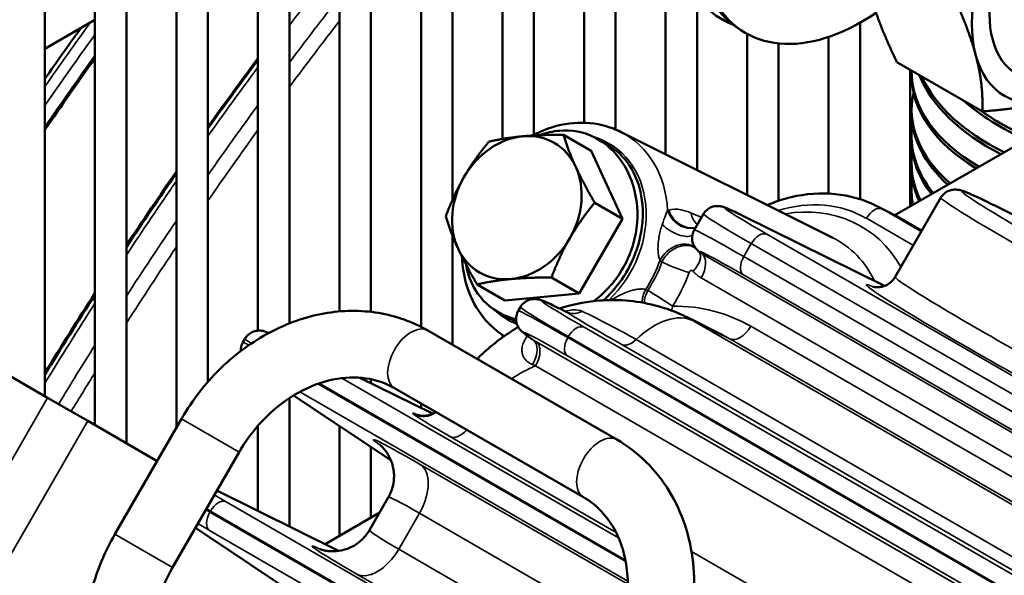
# Model space of a CAD drawing. Header units: inches. Extents: x 1 to 271, y 5 to 171.
# Tile 163 of 256: x 187.65 to 191.34, y 98.48 to 100.57. Entities that reach past the tile are written whole.
import ezdxf

# ---------------------------------------------------------------- set-up
doc = ezdxf.new("R2010")
doc.units = ezdxf.units.IN
doc.header["$LTSCALE"] = 8
doc.header["$MEASUREMENT"] = 0
doc.layers.add('Visible (ANSI)', color=7, linetype='Continuous', lineweight=50)
doc.layers.add('Visible Narrow (ANSI)', color=7, linetype='Continuous', lineweight=35)

msp = doc.modelspace()

# ---------------------------------------------------------------- linework, layer by layer
at = {"layer": 'Visible (ANSI)'}
for p, q in [((188.5408, 101.6802), (188.5408, 99.398)), ((188.6589, 101.6802), (188.6589, 99.4253)), ((188.847, 101.6187), (188.847, 99.47)), ((188.2346, 101.5034), (188.2346, 99.0335)), ((188.3527, 101.5034), (188.3527, 99.2052)), ((188.9652, 101.4761), (188.9652, 99.4683)), ((187.9284, 101.3266), (187.9284, 99.0429)), ((188.0465, 101.3266), (188.0465, 98.9747)), ((189.1533, 101.2932), (189.1533, 99.4121)), ((189.2714, 101.1926), (189.2714, 99.8893)), ((187.7402, 101.1498), (187.7402, 99.1515)), ((189.4595, 101.0556), (189.4595, 100.1181)), ((189.5776, 100.9793), (189.5776, 100.1341)), ((189.7657, 100.8667), (189.7657, 100.1788)), ((189.8838, 100.8019), (189.8838, 100.1535)), ((190.072, 100.6913), (190.072, 100.0604)), ((190.1901, 100.6214), (190.1901, 100.0014)), ((187.7402, 100.4567), (187.9284, 100.5653)), ((190.8025, 100.5546), (190.8025, 99.8917)), ((190.3617, 100.5223), (190.373, 100.5158)), ((190.3782, 100.5129), (190.3782, 99.9075)), ((190.6844, 100.5013), (190.6844, 99.9129)), ((190.4963, 100.4767), (190.4963, 99.8857)), ((190.9409, 100.407), (191.2619, 100.2216)), ((190.9906, 100.3782), (190.9906, 99.8643)), ((190.9961, 100.3565), (190.9961, 100.3695)), ((191.621, 100.2283), (190.9331, 99.8311)), ((190.9961, 100.2164), (190.9961, 100.2294)), ((189.7925, 100.0734), (189.6881, 100.1337)), ((189.9025, 100.145), (190.7002, 99.7466)), ((190.9961, 100.1143), (190.9961, 100.1274)), ((189.8364, 100.1053), (189.8364, 100.1053)), ((189.7925, 100.0734), (189.9101, 99.8181)), ((190.9961, 100.0122), (190.9961, 100.0253)), ((190.9961, 99.9102), (190.9961, 99.9232)), ((189.9101, 99.8181), (189.8056, 99.8785)), ((190.8633, 99.8668), (190.9109, 99.8431)), ((191.1062, 99.8976), (190.9345, 99.6)), ((191.309, 99.8676), (191.4808, 99.7824)), ((190.1794, 99.7759), (190.2141, 99.8361)), ((190.8945, 99.5658), (190.3593, 99.831)), ((191.0342, 99.7728), (190.9329, 99.8313)), ((189.9101, 99.8181), (189.7479, 99.5371)), ((189.2714, 99.755), (189.2714, 99.3449)), ((190.1876, 99.7736), (190.1876, 99.7736)), ((190.3183, 99.703), (190.3183, 99.703)), ((190.2655, 99.6632), (190.2655, 99.6632)), ((189.468, 99.5114), (189.3636, 99.5717)), ((189.7479, 99.5371), (189.6434, 99.5975)), ((189.7479, 99.5371), (189.482, 99.5127)), ((189.482, 99.5127), (189.468, 99.5114)), ((189.4633, 99.457), (189.4633, 99.457)), ((189.5268, 99.4867), (189.5182, 99.4719)), ((189.6964, 99.4696), (189.672, 99.4817)), ((189.6777, 99.4623), (189.6777, 99.4623)), ((189.6112, 99.4249), (189.6112, 99.4249)), ((189.6156, 99.4287), (189.6156, 99.4287)), ((190.2851, 99.3823), (190.1499, 99.4493)), ((189.8886, 98.9885), (189.1788, 99.3983)), ((190.3694, 99.3856), (190.3694, 99.3856)), ((188.4838, 99.3532), (188.4923, 99.3681)), ((189.4595, 99.3813), (189.4595, 99.3729)), ((189.4611, 99.3803), (189.4656, 99.3773)), ((191.3378, 99.3512), (191.3378, 99.3512)), ((189.5877, 99.3113), (189.5878, 99.3113)), ((189.5891, 99.3248), (189.5891, 99.3248)), ((187.4869, 99.2978), (187.7505, 99.1456)), ((188.9236, 99.2212), (189.1966, 99.086)), ((188.9652, 99.2154), (188.9652, 99.2006)), ((189.7636, 98.772), (189.0538, 99.1818)), ((187.7505, 99.1456), (187.9014, 99.0585)), ((188.6589, 99.1447), (188.6589, 98.6618)), ((189.0401, 98.9111), (188.6743, 99.1545)), ((189.1533, 99.1244), (189.1533, 99.1074)), ((187.9014, 99.0585), (188.1621, 98.9079)), ((188.2536, 99.0664), (188.0036, 98.6334)), ((188.5408, 99.0406), (188.5408, 98.7204)), ((188.847, 99.0395), (188.847, 98.6267)), ((189.2986, 99.0036), (189.2986, 99.0037)), ((188.4701, 98.9414), (188.2201, 98.5084)), ((188.9652, 98.9609), (188.9652, 98.6949)), ((189.1782, 98.8485), (189.1779, 98.8487)), ((188.3866, 98.7968), (188.8433, 98.5705)), ((188.9593, 98.6485), (189.0304, 98.7716)), ((188.9966, 98.7131), (188.7929, 98.5955)), ((188.7301, 98.3741), (188.3057, 98.6565)), ((188.9664, 98.4822), (188.9666, 98.4821))]:
    msp.add_line(p, q, dxfattribs=at)
for centre, major_axis, ratio, start_param, end_param in [((190.7221, 101.3246), (0.4375, 0.7578), 0.57735, 6.194986, 9.512978), ((190.7992, 101.2801), (-0.4375, -0.7578), 0.57735, 3.141593, 6.283185), ((190.8105, 101.2736), (0.4375, 0.7578), 0.57735, 5.413434, 10.294529), ((191.6421, 100.7935), (0.25, 0.433), 0.57735, 0, 3.141593), ((191.6421, 100.7935), (-0.2968, -0.514), 0.57735, 4.712389, 5.759587), ((191.7856, 96.3823), (-4.7076, -8.1538), 0.57735, 4.544962, 4.580075), ((192.2164, 96.1336), (4.7076, 8.1538), 0.57735, 1.370271, 1.404556), ((191.6421, 100.7935), (-0.2968, -0.514), 0.57735, 5.759587, 6.806784), ((191.8711, 100.3695), (-0.875, 0), 0.57735, 6.272194, 7.064203), ((191.8711, 100.3565), (-0.875, 0), 0.57735, 0, 0.76273), ((191.8735, 100.4619), (-0.8741, 0.0407), 0.606775, 0.272515, 0.930241), ((191.8741, 100.4746), (-0.8741, 0.0407), 0.606775, 0.305996, 0.946837), ((191.8711, 100.2294), (-0.875, 0), 0.57735, 6.15713, 6.866752), ((191.8807, 100.5642), (0.871, -0.0837), 0.634537, 3.862301, 4.224276), ((191.8711, 100.2164), (-0.875, 0), 0.57735, 0, 0.564866), ((191.8819, 100.5765), (0.871, -0.0837), 0.634537, 3.966221, 4.239546), ((191.8711, 100.1274), (-0.875, 0), 0.57735, 6.194986, 6.718133), ((189.5133, 99.8599), (-0.1405, -0.2434), 0.816497, 3.665191, 4.712389), ((189.5133, 99.8599), (0.1405, 0.2434), 0.816497, 5.759587, 6.806784), ((191.8711, 100.1143), (-0.875, 0), 0.57735, 0, 0.415408), ((191.8711, 100.0253), (-0.875, 0), 0.57735, 6.194986, 6.560873), ((189.5133, 99.8599), (0.1405, 0.2434), 0.816497, 4.712389, 5.759587), ((191.8711, 100.0122), (-0.875, 0), 0.57735, 0, 0.256638), ((192.2164, 96.1336), (4.7076, 8.1538), 0.57735, 1.426514, 1.462256), ((189.5133, 99.8599), (-0.1405, -0.2434), 0.816497, 4.712389, 5.759587), ((191.8711, 99.9232), (-0.875, 0), 0.57735, 6.194986, 6.388272), ((191.8711, 99.9102), (-0.875, 0), 0.57735, 0, 0.081334), ((191.8766, 99.4719), (0.7704, -0.4257), 0.026559, 3.140825, 3.141093), ((190.6229, 99.2943), (0.31, 0.5369), 0.816497, 0, 0.049406), ((189.5133, 99.8599), (0.1405, 0.2434), 0.816497, 3.665191, 4.712389), ((189.5133, 99.8599), (-0.1405, -0.2434), 0.816497, 5.759587, 6.806784), ((190.6229, 99.2943), (-0.31, -0.5369), 0.816497, 4.483385, 4.483387), ((192.2164, 96.1336), (4.7076, 8.1538), 0.57735, 1.485228, 1.522769), ((189.9642, 99.2444), (0.4375, -0.2423), 0.025083, 3.140846, 3.141147), ((189.9371, 98.7177), (0.3771, 0.6489), 0.814349, 0.053449, 0.054048), ((189.2941, 98.6084), (0.2637, -0.1632), 0.043188, 3.140608, 3.142915)]:
    msp.add_ellipse(centre, major_axis=major_axis, ratio=ratio, start_param=start_param, end_param=end_param, dxfattribs=at)
for points, weights in [([(191.2367, 100.434), (191.2076, 100.5426), (191.1365, 100.6897)], [1, 1.07908713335, 1.08082679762]), ([(190.8407, 100.6626), (190.8698, 100.554), (190.9409, 100.407)], [1, 1.07908713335, 1.08082679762]), ([(191.2619, 100.2216), (191.2658, 100.3254), (191.2367, 100.434)], [1.08082679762, 1.07908713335, 1]), ([(191.5334, 100.2627), (191.4248, 100.2336), (191.2619, 100.2216)], [1, 1.07908713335, 1.08082679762]), ([(189.4082, 100.1079), (189.4707, 100.122), (189.5356, 100.128)], [1, 1.0379548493, 1]), ([(189.5356, 100.128), (189.6005, 100.134), (189.6881, 100.1337)], [1, 1.0379548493, 1]), ([(189.6881, 100.1337), (189.707, 100.0725), (189.7343, 100.0133)], [1, 1.0379548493, 1]), ([(189.3146, 99.9746), (189.3522, 100.0398), (189.4082, 100.1079)], [1, 1.0379548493, 1]), ([(189.7343, 100.0133), (189.7616, 99.9541), (189.8056, 99.8785)], [1, 1.0379548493, 1]), ([(189.246, 99.8269), (189.2769, 99.9094), (189.3146, 99.9746)], [1, 1.0379548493, 1]), ([(189.8056, 99.8785), (189.7496, 99.8104), (189.712, 99.7452)], [1, 1.0379548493, 1]), ([(189.2923, 99.7065), (189.265, 99.7657), (189.246, 99.8269)], [1, 1.0379548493, 1]), ([(189.712, 99.7452), (189.6743, 99.68), (189.6434, 99.5975)], [1, 1.0379548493, 1]), ([(189.3636, 99.5717), (189.3195, 99.6473), (189.2923, 99.7065)], [1, 1.0379548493, 1]), ([(189.4909, 99.5918), (189.426, 99.5858), (189.3636, 99.5717)], [1, 1.0379548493, 1]), ([(189.6434, 99.5975), (189.5559, 99.5978), (189.4909, 99.5918)], [1, 1.0379548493, 1])]:
    msp.add_rational_spline(points, weights, degree=2, dxfattribs=at)
for points in [[(187.8761, 100.5351), (187.8304, 100.4718), (187.7851, 100.4081), (187.7402, 100.344)], [(188.5408, 100.415), (188.4774, 100.3297), (188.4147, 100.2437), (188.3527, 100.1568)], [(189.8178, 100.1171), (189.8302, 100.1099), (189.8426, 100.1028), (189.8549, 100.0956)], [(188.2346, 99.989), (188.171, 99.8974), (188.1083, 99.805), (188.0465, 99.7118)], [(190.201, 99.6916), (190.2014, 99.6913), (190.2017, 99.691), (190.202, 99.6908)], [(190.2141, 99.6133), (190.214, 99.6133), (190.214, 99.6133), (190.214, 99.6133)], [(187.9284, 99.5313), (187.8646, 99.4324), (187.8019, 99.3328), (187.7402, 99.2324)], [(189.4818, 99.4451), (189.4689, 99.4525), (189.456, 99.46), (189.4431, 99.4674)], [(189.4547, 99.4611), (189.4721, 99.4523), (189.4907, 99.4454), (189.5103, 99.4406)], [(189.4818, 99.4451), (189.4854, 99.443), (189.489, 99.4411), (189.4927, 99.4392)], [(189.4927, 99.4392), (189.4988, 99.4361), (189.5049, 99.4333), (189.5113, 99.4308)], [(189.599, 99.334), (189.5989, 99.334), (189.5989, 99.3339), (189.5989, 99.3339)]]:
    msp.add_open_spline(points, degree=3, dxfattribs=at)
for points, knots in [([(189.5711, 100.1307), (189.5807, 100.1359), (189.5905, 100.1406), (189.6411, 100.1629), (189.6839, 100.1742), (189.768, 100.1811), (189.8094, 100.1773), (189.8671, 100.1606), (189.8852, 100.1536), (189.9025, 100.145)], [6.9349127, 6.9349127, 6.9349127, 6.9349127, 7.0139062, 7.0139062, 7.339307, 7.339307, 7.6540704, 7.6540704, 7.8045761, 7.8045761, 7.8045761, 7.8045761]), ([(189.8058, 100.1236), (189.765, 100.1443), (189.695, 100.1577), (189.6238, 100.1412), (189.5995, 100.1322)], [1.5707963, 1.5707963, 1.5707963, 1.5707963, 2.0195953, 2.2587066, 2.2587066, 2.2587066, 2.2587066]), ([(189.8023, 99.5086), (189.8278, 99.5278), (189.8919, 99.5889), (189.9615, 99.7199), (189.974, 99.8882), (189.9189, 100.0374), (189.8467, 100.1029), (189.8058, 100.1236)], [-0.484148, -0.484148, -0.484148, -0.484148, -0.224399, 0.224399, 0.673198, 1.121997, 1.570796, 1.570796, 1.570796, 1.570796]), ([(189.8387, 99.5117), (189.8622, 99.533), (189.8838, 99.5573), (189.9145, 99.6005), (189.9252, 99.6179), (189.9442, 99.6538), (189.9525, 99.6723), (189.9712, 99.7228), (189.9791, 99.7552), (189.986, 99.8097), (189.987, 99.8319), (189.9843, 99.902), (189.9735, 99.9418), (189.9407, 100.0198), (189.9142, 100.0492), (189.8863, 100.0742), (189.8775, 100.0811), (189.8639, 100.0903), (189.8594, 100.093), (189.8549, 100.0956)], [0.761599, 0.761599, 0.761599, 0.761599, 0.873172, 0.873172, 0.94255, 0.94255, 1.011572, 1.011572, 1.127342, 1.127342, 1.20738, 1.20738, 1.385304, 1.385304, 1.661313, 1.661313, 1.779782, 1.779782, 1.834992, 1.834992, 1.834992, 1.834992]), ([(190.8633, 99.8668), (190.8154, 99.8908), (190.7629, 99.9057), (190.6544, 99.9165), (190.5985, 99.9124), (190.5132, 99.892), (190.4832, 99.8821), (190.4539, 99.8696)], [4.7617945, 4.7617945, 4.7617945, 4.7617945, 5.0660727, 5.0660727, 5.3703508, 5.3703508, 5.5378901, 5.5378901, 5.5378901, 5.5378901]), ([(191.1063, 99.8976), (191.1096, 99.9034), (191.1141, 99.9088), (191.1243, 99.9176), (191.1301, 99.921), (191.1408, 99.9255), (191.146, 99.9267), (191.1556, 99.9281), (191.1599, 99.9281), (191.1674, 99.9277), (191.1704, 99.9272), (191.1775, 99.9259), (191.1808, 99.9249), (191.1936, 99.9211), (191.2024, 99.9175), (191.2366, 99.9027), (191.2685, 99.8877), (191.3091, 99.8675)], [0, 0, 0, 0, 0.05564, 0.05564, 0.111127, 0.111127, 0.161822, 0.161822, 0.216207, 0.216207, 0.276546, 0.276546, 0.380672, 0.380672, 0.6925, 0.6925, 1.315901, 1.315901, 1.315901, 1.315901]), ([(190.2142, 99.8359), (190.2174, 99.8415), (190.2216, 99.8466), (190.2312, 99.8552), (190.2368, 99.8587), (190.2481, 99.8636), (190.2539, 99.865), (190.2645, 99.8663), (190.2693, 99.8662), (190.2764, 99.8655), (190.279, 99.865), (190.2841, 99.864), (190.2863, 99.8633), (190.2928, 99.8614), (190.2964, 99.86), (190.3122, 99.8537), (190.3271, 99.8467), (190.351, 99.8351), (190.3551, 99.8331), (190.3594, 99.8309)], [0, 0, 0, 0, 0.0499982, 0.0499982, 0.1006291, 0.1006291, 0.1490401, 0.1490401, 0.1944877, 0.1944877, 0.2325383, 0.2325383, 0.281606, 0.281606, 0.3915411, 0.3915411, 0.7230374, 0.7230374, 0.7889926, 0.7889926, 0.7889926, 0.7889926]), ([(190.2023, 99.6906), (190.1979, 99.6941), (190.1943, 99.6968), (190.1872, 99.7045), (190.1854, 99.7066), (190.1821, 99.711), (190.1808, 99.7131), (190.177, 99.7197), (190.1747, 99.7251), (190.1717, 99.7364), (190.1711, 99.7426), (190.1717, 99.7548), (190.173, 99.7611), (190.1764, 99.77), (190.1778, 99.773), (190.1794, 99.7758)], [0, 0, 0, 0, 0.1442577, 0.1442577, 0.184507, 0.184507, 0.2107641, 0.2107641, 0.2594852, 0.2594852, 0.3080071, 0.3080071, 0.3564352, 0.3564352, 0.3821514, 0.3821514, 0.3821514, 0.3821514]), ([(189.4611, 99.3803), (189.4288, 99.4016), (189.4004, 99.429), (189.3539, 99.4933), (189.336, 99.5304), (189.3144, 99.6034), (189.3089, 99.6386), (189.3077, 99.6744)], [4.7617945, 4.7617945, 4.7617945, 4.7617945, 5.0630028, 5.0630028, 5.3714381, 5.3714381, 5.6314579, 5.6314579, 5.6314579, 5.6314579]), ([(189.3228, 99.645), (189.3288, 99.6112), (189.3563, 99.5354), (189.4138, 99.4819), (189.4547, 99.4611)], [-2.3369635, -2.3369635, -2.3369635, -2.3369635, -2.0195953, -1.5707963, -1.5707963, -1.5707963, -1.5707963]), ([(190.8507, 99.5628), (190.8507, 99.5628), (190.852, 99.5621), (190.8611, 99.561), (190.8659, 99.5605), (190.8776, 99.5613), (190.884, 99.5623), (190.8967, 99.5664), (190.903, 99.5693), (190.9152, 99.5772), (190.9212, 99.5824), (190.9293, 99.5919), (190.932, 99.5958), (190.9344, 99.5998)], [1.0855774, 1.0855774, 1.0855774, 1.0855774, 1.2296304, 1.2296304, 1.3063233, 1.3063233, 1.3699509, 1.3699509, 1.4289393, 1.4289393, 1.4918583, 1.4918583, 1.5298519, 1.5298519, 1.5298519, 1.5298519]), ([(189.5269, 99.4867), (189.5301, 99.4923), (189.5343, 99.4974), (189.544, 99.5059), (189.5496, 99.5095), (189.5609, 99.5143), (189.5667, 99.5158), (189.5773, 99.517), (189.5821, 99.5169), (189.5892, 99.5162), (189.5919, 99.5157), (189.597, 99.5146), (189.5992, 99.514), (189.6058, 99.512), (189.6095, 99.5105), (189.6257, 99.504), (189.6412, 99.4967), (189.6652, 99.485), (189.6686, 99.4833), (189.6721, 99.4816)], [0, 0, 0, 0, 0.0503167, 0.0503167, 0.1010084, 0.1010084, 0.1494122, 0.1494122, 0.1949721, 0.1949721, 0.2332539, 0.2332539, 0.2827934, 0.2827934, 0.3946046, 0.3946046, 0.7319323, 0.7319323, 0.7857367, 0.7857367, 0.7857367, 0.7857367]), ([(189.6731, 99.4811), (189.7177, 99.4951), (189.7635, 99.5047), (189.884, 99.517), (189.9608, 99.5114), (190.0733, 99.4823), (190.1128, 99.4676), (190.1503, 99.4491)], [1.502652, 1.502652, 1.502652, 1.502652, 1.868741, 1.868741, 2.466725, 2.466725, 2.804277, 2.804277, 2.804277, 2.804277]), ([(189.1788, 99.3983), (189.1219, 99.4312), (189.0589, 99.4535), (188.9268, 99.4754), (188.8577, 99.4746), (188.7195, 99.4501), (188.6504, 99.4258), (188.5205, 99.3571), (188.4597, 99.3127), (188.351, 99.2084), (188.3032, 99.1484), (188.2603, 99.0778), (188.2569, 99.0721), (188.2536, 99.0664)], [4.712389, 4.712389, 4.712389, 4.712389, 5.009818, 5.009818, 5.313654, 5.313654, 5.627813, 5.627813, 5.941972, 5.941972, 6.256132, 6.256132, 6.283185, 6.283185, 6.283185, 6.283185]), ([(189.5709, 99.3651), (189.5614, 99.3717), (189.5535, 99.3773), (189.5412, 99.3866), (189.5368, 99.3899), (189.5295, 99.3969), (189.5278, 99.3986), (189.524, 99.403), (189.5218, 99.4059), (189.5174, 99.413), (189.5152, 99.4174), (189.512, 99.4265), (189.511, 99.4313), (189.51, 99.4421), (189.5104, 99.4482), (189.5129, 99.4603), (189.5152, 99.4664), (189.5184, 99.4719)], [0, 0, 0, 0, 0.1958661, 0.1958661, 0.3718362, 0.3718362, 0.4179914, 0.4179914, 0.4617062, 0.4617062, 0.5045616, 0.5045616, 0.5441659, 0.5441659, 0.5911468, 0.5911468, 0.6406411, 0.6406411, 0.6406411, 0.6406411]), ([(189.6963, 99.4696), (189.6995, 99.4681), (189.7029, 99.4673), (189.7038, 99.4671), (189.7039, 99.4671), (189.7039, 99.4671)], [0, 0, 0, 0, 0.06858234, 0.06858234, 0.07816641, 0.07816641, 0.07816641, 0.07816641]), ([(188.4924, 99.368), (188.4957, 99.3735), (188.4999, 99.3787), (188.5095, 99.3872), (188.5151, 99.3908), (188.5264, 99.3956), (188.5322, 99.3971), (188.5428, 99.3983), (188.5476, 99.3982), (188.5547, 99.3975), (188.5573, 99.397), (188.5624, 99.396), (188.5646, 99.3953), (188.5711, 99.3933), (188.5747, 99.392), (188.5795, 99.39), (188.5805, 99.3896), (188.5814, 99.3893)], [0, 0, 0, 0, 0.0503011, 0.0503011, 0.1009246, 0.1009246, 0.1492862, 0.1492862, 0.1946997, 0.1946997, 0.2327397, 0.2327397, 0.2819509, 0.2819509, 0.3925337, 0.3925337, 0.4175428, 0.4175428, 0.4175428, 0.4175428]), ([(189.364, 99.2914), (189.3702, 99.2976), (189.3765, 99.3037), (189.4243, 99.3483), (189.47, 99.3828), (189.5183, 99.4116)], [0.5580265, 0.5580265, 0.5580265, 0.5580265, 0.6252255, 0.6252255, 1.0604114, 1.0604114, 1.0604114, 1.0604114]), ([(188.4758, 99.321), (188.4757, 99.3257), (188.4761, 99.3304), (188.4783, 99.3414), (188.4807, 99.3476), (188.4839, 99.3532)], [0.70147883, 0.70147883, 0.70147883, 0.70147883, 0.73837807, 0.73837807, 0.78871913, 0.78871913, 0.78871913, 0.78871913]), ([(189.0538, 99.1818), (189.0214, 99.2005), (188.9854, 99.213), (188.9074, 99.2244), (188.8654, 99.2232), (188.7789, 99.2053), (188.7343, 99.1886), (188.6494, 99.1409), (188.6089, 99.1103), (188.536, 99.0383), (188.5035, 98.997), (188.4743, 98.9486), (188.4722, 98.945), (188.4701, 98.9414)], [4.712389, 4.712389, 4.712389, 4.712389, 5.026548, 5.026548, 5.340708, 5.340708, 5.654867, 5.654867, 5.95918, 5.95918, 6.259341, 6.259341, 6.283185, 6.283185, 6.283185, 6.283185]), ([(189.1397, 99.0811), (189.1397, 99.0811), (189.1398, 99.0811), (189.1406, 99.0808), (189.1413, 99.0806), (189.1435, 99.08), (189.1449, 99.0797), (189.1492, 99.0788), (189.1527, 99.0783), (189.1598, 99.0778), (189.1633, 99.0778), (189.1716, 99.0783), (189.1765, 99.0791), (189.1879, 99.0819), (189.1944, 99.0846), (189.203, 99.0895), (189.2055, 99.0911), (189.2079, 99.0928)], [0.3936002, 0.3936002, 0.3936002, 0.3936002, 0.4210609, 0.4210609, 0.4543293, 0.4543293, 0.4835665, 0.4835665, 0.5217014, 0.5217014, 0.5523621, 0.5523621, 0.5918302, 0.5918302, 0.6457966, 0.6457966, 0.6686782, 0.6686782, 0.6686782, 0.6686782]), ([(190.1772, 98.3783), (190.1813, 98.4276), (190.1807, 98.477), (190.17, 98.5736), (190.1599, 98.6209), (190.1299, 98.7115), (190.11, 98.7547), (190.0611, 98.8349), (190.032, 98.8718), (189.9658, 98.937), (189.9287, 98.9653), (189.8886, 98.9885)], [3.665191, 3.665191, 3.665191, 3.665191, 3.874631, 3.874631, 4.08407, 4.08407, 4.29351, 4.29351, 4.502949, 4.502949, 4.712389, 4.712389, 4.712389, 4.712389]), ([(189.0307, 98.7719), (189.0389, 98.7862), (189.0449, 98.8021), (189.0519, 98.8349), (189.0528, 98.8522), (189.0491, 98.8856), (189.0443, 98.902), (189.0344, 98.9237), (189.0308, 98.9303), (189.0238, 98.9412), (189.0205, 98.9458), (189.0152, 98.9526), (189.0131, 98.955), (189.0083, 98.9603), (189.0058, 98.9627), (189.0023, 98.9661), (189.0011, 98.9672), (188.9993, 98.9687), (188.9989, 98.969), (188.9989, 98.969)], [0.0007808, 0.0007808, 0.0007808, 0.0007808, 0.1273246, 0.1273246, 0.2571414, 0.2571414, 0.385538, 0.385538, 0.4448055, 0.4448055, 0.4929432, 0.4929432, 0.5249503, 0.5249503, 0.5729639, 0.5729639, 0.6183832, 0.6183832, 0.673498, 0.673498, 0.673498, 0.673498]), ([(189.928, 98.399), (189.9309, 98.4329), (189.9304, 98.4661), (189.9234, 98.5294), (189.9168, 98.5596), (189.8983, 98.6155), (189.8863, 98.6413), (189.858, 98.6878), (189.8416, 98.7084), (189.8052, 98.7443), (189.7852, 98.7595), (189.7636, 98.772)], [3.665191, 3.665191, 3.665191, 3.665191, 3.874631, 3.874631, 4.08407, 4.08407, 4.29351, 4.29351, 4.502949, 4.502949, 4.712389, 4.712389, 4.712389, 4.712389]), ([(188.7725, 98.5772), (188.7725, 98.5772), (188.7729, 98.577), (188.7757, 98.576), (188.7783, 98.5752), (188.7862, 98.5731), (188.7913, 98.5719), (188.8019, 98.5702), (188.8071, 98.5696), (188.8199, 98.5689), (188.8278, 98.569), (188.8474, 98.5706), (188.8594, 98.5729), (188.8857, 98.5814), (188.9, 98.5886), (188.9261, 98.607), (188.9382, 98.6186), (188.9522, 98.6369), (188.9559, 98.6424), (188.9592, 98.6482)], [0.4292637, 0.4292637, 0.4292637, 0.4292637, 0.4849848, 0.4849848, 0.5483852, 0.5483852, 0.6047293, 0.6047293, 0.6499907, 0.6499907, 0.7119858, 0.7119858, 0.8053357, 0.8053357, 0.9253849, 0.9253849, 1.0504379, 1.0504379, 1.1013789, 1.1013789, 1.1013789, 1.1013789]), ([(188.0036, 98.6334), (187.9659, 98.568), (187.9365, 98.4978), (187.8971, 98.3535), (187.8871, 98.2794), (187.8881, 98.1333), (187.8991, 98.0613), (187.9427, 97.9262), (187.9752, 97.863), (188.0242, 97.7994), (188.0311, 97.7909), (188.0382, 97.7827)], [0, 0, 0, 0, 0.311492, 0.311492, 0.622985, 0.622985, 0.934477, 0.934477, 1.24597, 1.24597, 1.294841, 1.294841, 1.294841, 1.294841]), ([(188.2201, 98.5084), (188.194, 98.4632), (188.1736, 98.4148), (188.1457, 98.3167), (188.1383, 98.2669), (188.1369, 98.171), (188.143, 98.1249), (188.1672, 98.0406), (188.1854, 98.0026), (188.2137, 97.9629), (188.2194, 97.9556), (188.2253, 97.9486)], [0, 0, 0, 0, 0.299339, 0.299339, 0.599358, 0.599358, 0.903005, 0.903005, 1.213164, 1.213164, 1.286725, 1.286725, 1.286725, 1.286725])]:
    msp.add_open_spline(points, degree=3, knots=knots, dxfattribs=at)
at = {"layer": 'Visible Narrow (ANSI)'}
for p, q in [((189.8292, 100.1101), (189.8292, 100.1101)), ((191.3113, 99.8664), (191.4808, 99.7824)), ((190.3616, 99.8298), (190.8944, 99.5658)), ((191.0326, 99.77), (190.8852, 99.8551)), ((190.9329, 99.8313), (190.8852, 99.8551)), ((190.2281, 99.8245), (190.2281, 99.8245)), ((190.8263, 99.8199), (191.0026, 99.7181)), ((191.2261, 99.8167), (191.2261, 99.8167)), ((190.186, 99.7742), (190.186, 99.7742)), ((191.7152, 99.0311), (190.4528, 99.76)), ((190.3656, 99.6758), (190.3939, 99.7248)), ((190.3939, 99.7248), (191.6563, 98.9959)), ((191.8696, 98.7276), (190.207, 99.6875)), ((190.2534, 99.6697), (190.2534, 99.6697)), ((191.628, 98.947), (190.3656, 99.6758)), ((190.3646, 99.6072), (191.627, 98.8783)), ((190.2056, 99.596), (192.0375, 98.5383)), ((190.0054, 99.5487), (189.9971, 99.5525)), ((189.4547, 99.4611), (189.4927, 99.4392)), ((189.6709, 99.4664), (189.6709, 99.4664)), ((189.6743, 99.4804), (189.6969, 99.4692)), ((189.5919, 99.4356), (189.5919, 99.4356)), ((189.595, 99.4411), (189.595, 99.4411)), ((191.718, 98.5452), (190.1782, 99.4341)), ((190.1782, 99.4341), (190.313, 99.3673)), ((194.2171, 96.8405), (189.7655, 99.4106)), ((191.9449, 98.5175), (190.3916, 99.4143)), ((191.4659, 98.2709), (189.585, 99.3569)), ((189.6106, 99.3558), (189.6106, 99.3558)), ((189.7045, 99.3719), (189.7065, 99.3754)), ((194.1561, 96.8017), (189.7045, 99.3719)), ((189.7065, 99.3754), (194.1582, 96.8053)), ((189.9051, 99.3465), (191.4449, 98.4575)), ((191.5009, 98.4755), (189.9611, 99.3645)), ((190.313, 99.3673), (191.8663, 98.4705)), ((189.7035, 99.3032), (194.1551, 96.7331)), ((189.5836, 99.2654), (191.4646, 98.1794)), ((189.9221, 98.5303), (188.7652, 99.1982)), ((188.7704, 99.2), (189.9211, 98.5356)), ((189.8953, 98.6198), (188.8562, 99.2197)), ((188.9234, 99.2212), (189.1965, 99.0859)), ((188.6977, 99.168), (189.9297, 98.4567)), ((187.3755, 98.4961), (187.7505, 99.1456)), ((189.04, 98.9112), (188.6744, 99.1545)), ((187.9014, 99.0585), (187.5264, 98.409)), ((188.2536, 99.0664), (188.4701, 98.9414)), ((189.2621, 99.0001), (189.8858, 98.6399)), ((189.9299, 98.445), (189.1501, 98.8952)), ((188.3866, 98.7967), (188.8432, 98.5704)), ((189.8872, 97.9085), (188.421, 98.755)), ((188.36, 98.7163), (188.3621, 98.7198)), ((188.3621, 98.7198), (189.8817, 97.8425)), ((189.8813, 97.8379), (188.36, 98.7163)), ((189.0693, 98.577), (189.1473, 98.7121)), ((189.1473, 98.7121), (189.9171, 98.2677)), ((188.73, 98.3743), (188.3057, 98.6566)), ((188.359, 98.6476), (189.8758, 97.7719)), ((188.0036, 98.6334), (188.2201, 98.5084)), ((189.9028, 98.0958), (189.0693, 98.577)), ((194.3746, 96.1407), (190.1692, 98.5686)), ((188.9121, 98.4831), (189.8881, 97.9196))]:
    msp.add_line(p, q, dxfattribs=at)
for centre, major_axis, ratio, start_param, end_param in [((192.251, 96.1136), (4.7244, 8.1829), 0.57735, 1.319978, 1.353028), ((192.3244, 96.0712), (-4.7244, -8.1829), 0.57735, 4.474387, 4.507705), ((191.7221, 96.419), (4.7244, 8.1829), 0.57735, 1.392434, 1.423869), ((192.3523, 96.0552), (4.7047, 8.1488), 0.57735, 1.340262, 1.373882), ((191.7576, 96.3985), (-4.7244, -8.1829), 0.57735, 4.537297, 4.572085), ((191.7839, 96.3833), (4.7111, 8.1599), 0.57735, 1.402513, 1.437577), ((192.251, 96.1136), (4.7244, 8.1829), 0.57735, 1.374137, 1.408391), ((192.3244, 96.0712), (-4.7244, -8.1829), 0.57735, 4.528999, 4.563578), ((192.3523, 96.0552), (4.7047, 8.1488), 0.57735, 1.39538, 1.430307), ((189.6683, 99.7704), (0.191, 0.3309), 0.816497, 4.370516, 6.48504), ((189.6972, 99.7537), (0.221, 0.3828), 0.816497, 5.380537, 6.332591), ((192.251, 96.1136), (4.7244, 8.1829), 0.57735, 1.430332, 1.466052), ((191.9055, 99.5244), (-0.7184, 0.3957), 0.028501, 5.702037, 8.773817), ((190.6805, 99.6463), (-0.3855, 0.2123), 0.028501, 5.702037, 7.237927), ((190.5479, 99.3376), (0.2784, 0.4822), 0.816497, 0, 0.725755), ((190.5133, 99.2826), (0.293, 0.5074), 0.816497, 5.83799, 6.884228), ((190.5768, 99.3209), (0.3084, 0.5342), 0.816497, 0, 0.049406), ((191.8766, 99.4719), (0.7704, -0.4257), 0.026559, 3.141093, 5.610892), ((191.2823, 99.8138), (-0.0266, -0.0538), 0.83564, 4.026903, 4.026981), ((191.2823, 99.8138), (0.0266, 0.0538), 0.83564, 0.047206, 0.052836), ((191.2823, 99.8138), (0.0266, 0.0538), 0.83564, 6.231284, 6.280276), ((190.1314, 99.4467), (-0.0248, 0.4084), 0.46636, 0.120207, 0.143712), ((190.1557, 99.8696), (0.0448, -0.0781), 0.869398, 4.485252, 6.062475), ((190.16, 99.8719), (0.0409, -0.0802), 0.874262, 4.536548, 6.070606), ((190.2433, 99.8681), (-0.0339, -0.0834), 0.828329, 5.364482, 5.993826), ((190.6515, 99.5937), (0.4375, -0.2423), 0.025083, 3.143449, 4.096464), ((190.3327, 99.7772), (0.0266, 0.0538), 0.83564, 0.047983, 0.0537), ((190.3327, 99.7772), (0.0266, 0.0538), 0.83564, 6.231284, 6.28028), ((190.8563, 99.8025), (0.03, 0.052), 0.57735, 0.034907, 1.570796), ((192.3244, 96.0712), (-4.7244, -8.1829), 0.57735, 4.585745, 4.621864), ((190.1067, 99.8154), (0.0735, -0.0519), 0.497757, 4.397351, 6.051055), ((190.1557, 99.8696), (-0.0448, 0.0781), 0.869398, 3.694621, 3.694725), ((190.16, 99.8719), (-0.0409, 0.0802), 0.874262, 3.691489, 3.691585), ((190.2433, 99.8681), (0.0339, 0.0834), 0.828329, 4.039624, 4.039644), ((190.6079, 99.5182), (-0.4286, 0.2577), 0.025083, 5.328314, 6.283512), ((190.4239, 99.7074), (0.03, 0.052), 0.57735, 0.034907, 1.570796), ((190.1215, 99.6451), (0.0672, 0.0598), 0.748097, 0.13466, 2.042594), ((190.4698, 99.3076), (0.248, 0.4295), 0.816497, 5.774737, 6.332591), ((192.3523, 96.0552), (4.7047, 8.1488), 0.57735, 1.452711, 1.489239), ((190.1353, 99.6449), (0.0622, 0.0503), 0.550892, 4.920918, 6.229082), ((190.5769, 99.4669), (0.3766, -0.2277), 0.028501, 2.186851, 3.348326), ((190.1656, 99.6191), (0.04, 0.0693), 0.57735, 4.712389, 6.248279), ((190.4698, 99.3076), (0.248, 0.4295), 0.816497, 1.003515, 1.003517), ((190.273, 99.7808), (0.0489, -0.0756), 0.306786, 6.103531, 6.103574), ((189.6972, 99.7537), (-0.221, -0.3828), 0.816497, 1.515719, 1.794675), ((189.7047, 99.7494), (-0.2213, -0.3833), 0.816497, 1.517776, 1.788852), ((190.1205, 99.6399), (-0.0753, 0.027), 0.124899, 0.639135, 2.175025), ((190.3956, 99.6585), (-0.03, -0.052), 0.57735, 4.712389, 6.248279), ((189.7433, 99.7271), (0.2612, 0.4525), 0.816497, 4.659368, 4.930444), ((190.2695, 99.6998), (0.0868, 0.0863), 0.942971, 3.045073, 3.391574), ((191.6677, 99.1068), (0.8411, -0.4632), 0.028501, 2.893976, 5.035191), ((191.7062, 99.1768), (-0.7718, 0.4232), 0.03109, 6.282501, 8.267389), ((189.9932, 99.2969), (-0.3855, 0.2123), 0.028501, 5.702037, 7.237927), ((190.05, 99.5169), (0.0318, 0.0734), 0.791521, 1.424554, 2.075223), ((190.0584, 99.5132), (-0.0318, -0.0734), 0.791629, 4.568446, 5.18962), ((190.0584, 99.5132), (-0.0675, 0.043), 0.030597, 4.097572, 5.633462), ((192.251, 96.1136), (4.7244, 8.1829), 0.57735, 1.489014, 1.526546), ((191.0105, 99.5771), (-0.0355, -0.0717), 0.83564, 1.134027, 1.134161), ((189.6683, 99.7704), (-0.191, -0.3309), 0.816497, 6.080691, 6.411906), ((189.9468, 99.2142), (-0.4286, 0.2577), 0.025083, 5.328314, 6.281331), ((189.9642, 99.2444), (0.4375, -0.2423), 0.025083, 3.141147, 4.096464), ((189.6453, 99.4279), (0.0266, 0.0538), 0.83564, 0.047983, 0.0537), ((189.6453, 99.4279), (0.0266, 0.0538), 0.83564, 6.231284, 6.280279), ((189.809, 98.7812), (-0.3577, -0.6594), 0.824632, 3.916959, 3.916961), ((189.7355, 99.5393), (-0.042, -0.0681), 0.867979, 0.057412, 0.953307), ((189.809, 98.7812), (-0.3577, -0.6594), 0.824632, 3.840264, 3.840476), ((190.0287, 99.1627), (0.155, 0.2685), 0.57735, 0.034907, 1.098908), ((190.0584, 99.5132), (0.0004, -0.08), 0.521034, 1.044527, 1.275118), ((189.9771, 98.6946), (-0.4131, -0.7205), 0.816494, 3.139157, 3.584287), ((189.5744, 98.8371), (0.2637, 0.6977), 0.389651, 0.71086, 0.710863), ((189.5744, 98.8371), (0.2637, 0.6977), 0.389651, 0.699153, 0.699164), ((189.5543, 99.4813), (0.0547, -0.0584), 0.40501, 0.089979, 0.090014), ((189.5543, 99.4813), (0.0547, -0.0584), 0.40501, 0.249559, 0.249674), ((189.809, 98.7812), (-0.3577, -0.6594), 0.824632, 4.023451, 4.023458), ((189.809, 98.7812), (-0.3577, -0.6594), 0.824632, 3.120193, 3.171425), ((188.9587, 99.1783), (-0.3855, 0.2123), 0.028501, 6.098474, 6.43132), ((189.1163, 99.29), (-0.0625, -0.1083), 0.57735, 3.141593, 6.283185), ((189.9158, 99.1629), (0.3766, -0.2277), 0.028501, 2.186851, 3.586547), ((189.7365, 99.3581), (0.03, 0.052), 0.57735, 0.034907, 1.570796), ((190.3516, 99.4374), (-0.04, -0.0693), 0.57735, 0.034907, 1.570796), ((188.9123, 99.0956), (-0.4286, 0.2577), 0.025083, 5.966416, 6.281332), ((188.9298, 99.1257), (0.4375, -0.2423), 0.025083, 3.143445, 3.487648), ((189.6972, 99.7537), (-0.221, -0.3828), 0.816497, 6.23378, 6.249019), ((189.5317, 99.2954), (0.0399, 0.0693), 0.596269, 4.690283, 6.247682), ((189.9364, 99.1246), (-0.6237, 0.3771), 0.028495, 5.328018, 5.351398), ((189.5436, 99.2885), (0.04, 0.0693), 0.57735, 4.712389, 6.248279), ((189.7345, 99.3545), (-0.03, -0.052), 0.57735, 4.712389, 6.248279), ((189.9437, 99.4165), (-0.04, -0.0693), 0.57735, 0.034907, 1.098908), ((189.9371, 98.7177), (0.3771, 0.6489), 0.814349, 0.002147, 0.053449), ((191.3086, 99.4294), (-0.0355, -0.0717), 0.83564, 0.788918, 0.788925), ((192.3244, 96.0712), (-4.7244, -8.1829), 0.57735, 4.645105, 4.672638), ((189.5049, 99.2717), (-0.046, -0.0655), 0.849854, 2.203027, 2.203394), ((192.3523, 96.0552), (4.7047, 8.1488), 0.57735, 1.512762, 1.530879), ((189.654, 98.8707), (0.219, 0.3819), 0.816494, 0.797903, 1.046827), ((189.9718, 99.107), (0.6775, -0.2747), 0.001517, 2.181513, 2.2024), ((189.1626, 99.155), (-0.0537, -0.0593), 0.992393, 0.233577, 1.380301), ((189.4639, 98.8993), (0.3417, -0.1882), 0.028501, 3.261714, 4.096334), ((189.3769, 98.7453), (-0.4023, 0.2432), 0.028501, 5.328444, 6.682461), ((189.3007, 99.0701), (-0.04, -0.0693), 0.57735, 0.034907, 1.230312), ((189.8261, 98.8802), (-0.0625, -0.1083), 0.57735, 3.141593, 6.283185), ((189.0673, 98.7583), (0.08, 0.1386), 0.57735, 4.712389, 6.248279), ((188.3921, 98.7025), (0.03, 0.052), 0.57735, 0.034907, 1.570796), ((188.6487, 98.6413), (-0.3855, 0.2123), 0.028501, 0.805352, 0.954742), ((189.2941, 98.6084), (0.2637, -0.1632), 0.043188, 2.187599, 3.140608), ((188.6023, 98.5586), (-0.4286, 0.2577), 0.025083, 5.328314, 5.371127), ((188.6198, 98.5888), (0.4375, -0.2423), 0.025083, 4.053651, 4.096464), ((188.39, 98.6989), (-0.03, -0.052), 0.57735, 4.712389, 6.248279), ((188.5713, 98.5073), (0.3766, -0.2277), 0.028501, 2.186851, 2.336241), ((189.2325, 98.5017), (-0.2732, 0.1468), 0.043188, 6.281863, 7.237179), ((189.1554, 98.3616), (0.4118, -0.2268), 0.028501, 2.743847, 4.096334), ((188.9893, 98.6232), (-0.08, -0.1386), 0.57735, 0.034907, 1.570796)]:
    msp.add_ellipse(centre, major_axis=major_axis, ratio=ratio, start_param=start_param, end_param=end_param, dxfattribs=at)
for points, knots in [([(190.0795, 99.8492), (190.0779, 99.8462), (190.0754, 99.8405), (190.069, 99.824), (190.0639, 99.8093), (190.0594, 99.7967)], [0, 0, 0, 0, 0.0740807, 0.111121, 0.2592823, 0.2592823, 0.2592823, 0.2592823]), ([(190.1678, 99.8398), (190.155, 99.8453), (190.1257, 99.8548), (190.0982, 99.8554), (190.0839, 99.8507)], [0, 0, 0, 0, 0.1880071, 0.4386832, 0.4386832, 0.4386832, 0.4386832]), ([(190.0594, 99.7967), (190.0572, 99.7905), (190.0551, 99.7837), (190.0514, 99.7694), (190.0497, 99.7618), (190.0467, 99.7458), (190.0455, 99.7373), (190.0439, 99.7219), (190.0435, 99.7148), (190.0434, 99.7073), (190.0434, 99.7064), (190.0434, 99.7047), (190.0434, 99.7038), (190.0434, 99.7012), (190.0435, 99.6995), (190.0437, 99.6946), (190.0439, 99.6915), (190.0446, 99.6856), (190.045, 99.6828), (190.0459, 99.6777), (190.0465, 99.6754), (190.0477, 99.6711), (190.0483, 99.6691), (190.0493, 99.6665), (190.0497, 99.6657), (190.0502, 99.6645), (190.0504, 99.6642), (190.0506, 99.6636), (190.0507, 99.6634), (190.0509, 99.6631), (190.051, 99.6629), (190.0511, 99.6627)], [0, 0, 0, 0, 0.0724643, 0.0724643, 0.1449285, 0.1449285, 0.2222136, 0.2222136, 0.2898571, 0.2898571, 0.2989151, 0.2989151, 0.3079732, 0.3079732, 0.3260892, 0.3260892, 0.3623214, 0.3623214, 0.3985535, 0.3985535, 0.4347856, 0.4347856, 0.4710178, 0.4710178, 0.4891338, 0.4891338, 0.4981919, 0.4981919, 0.5027209, 0.5027209, 0.5072499, 0.5072499, 0.5072499, 0.5072499]), ([(190.1849, 99.7073), (190.1721, 99.7162), (190.1397, 99.7231), (190.0884, 99.6998), (190.0654, 99.6713), (190.0581, 99.6559)], [-0.04765937, -0.04765937, -0.04765937, -0.04765937, -0.03038433, -0.01519216, 0, 0, 0, 0]), ([(190.1605, 99.6168), (190.1612, 99.6186), (190.1634, 99.6221), (190.1695, 99.6253), (190.1738, 99.6238), (190.1753, 99.6218)], [0, 0, 0, 0, 0.01519216, 0.03038433, 0.05317258, 0.05317258, 0.05317258, 0.05317258]), ([(189.9971, 99.5525), (189.9944, 99.5533), (189.991, 99.5539), (189.9855, 99.5543), (189.9839, 99.5544), (189.9805, 99.5544), (189.9788, 99.5544), (189.9725, 99.5541), (189.9675, 99.5536), (189.9604, 99.5524), (189.9586, 99.5521), (189.9541, 99.5512), (189.9514, 99.5505), (189.9422, 99.5481), (189.9356, 99.546), (189.9282, 99.5432), (189.9277, 99.543), (189.9245, 99.5419), (189.9219, 99.5408), (189.9121, 99.5367), (189.9047, 99.5332), (189.8937, 99.5277), (189.8903, 99.526), (189.8837, 99.5225), (189.8806, 99.5208), (189.8737, 99.517), (189.87, 99.5149), (189.8662, 99.5127)], [-6.1579713, -6.1579713, -6.1579713, -6.1579713, -6.0765878, -6.0765878, -6.043785, -6.043785, -6.0136913, -6.0136913, -5.9338612, -5.9338612, -5.9079492, -5.9079492, -5.8691608, -5.8691608, -5.7823871, -5.7823871, -5.7757224, -5.7757224, -5.7432132, -5.7432132, -5.6546558, -5.6546558, -5.6156454, -5.6156454, -5.5805304, -5.5805304, -5.5391589, -5.5391589, -5.5391589, -5.5391589]), ([(189.7593, 99.4701), (189.7546, 99.4724), (189.7386, 99.4774), (189.713, 99.4756), (189.6943, 99.471), (189.6937, 99.4709)], [0, 0, 0, 0, 0.0852164, 0.2556492, 0.26077, 0.26077, 0.26077, 0.26077]), ([(189.6969, 99.4692), (189.725, 99.4519), (189.7912, 99.4125), (189.8698, 99.3668), (189.9051, 99.3465)], [-0.8864852, -0.8864852, -0.8864852, -0.8864852, -0.3799222, 0, 0, 0, 0]), ([(189.9611, 99.3645), (189.9279, 99.3836), (189.8524, 99.425), (189.7874, 99.4567), (189.7593, 99.4701)], [0, 0, 0, 0, 0.3799222, 0.8864852, 0.8864852, 0.8864852, 0.8864852]), ([(189.5525, 99.3781), (189.5512, 99.3763), (189.55, 99.3746), (189.5488, 99.3728), (189.5454, 99.3678), (189.5426, 99.3627), (189.5402, 99.3576), (189.5371, 99.3509), (189.5348, 99.3441), (189.5335, 99.3374), (189.5333, 99.3359), (189.533, 99.3343), (189.5328, 99.3328), (189.5326, 99.3308), (189.5324, 99.3287), (189.5324, 99.3267), (189.5322, 99.3208), (189.5329, 99.315), (189.5344, 99.3094), (189.5345, 99.3089), (189.5347, 99.3083), (189.5349, 99.3078), (189.5362, 99.3036), (189.538, 99.2995), (189.5403, 99.2957), (189.5431, 99.2911), (189.5467, 99.2868), (189.551, 99.2829), (189.5551, 99.2792), (189.5599, 99.276), (189.5653, 99.2732), (189.5674, 99.272), (189.5697, 99.271), (189.5721, 99.27)], [-0.5077752, -0.5077752, -0.5077752, -0.5077752, -0.4859022, -0.4859022, -0.4859022, -0.4244937, -0.4244937, -0.4244937, -0.3431298, -0.3431298, -0.3431298, -0.3245224, -0.3245224, -0.3245224, -0.2995624, -0.2995624, -0.2995624, -0.226081, -0.226081, -0.226081, -0.2189447, -0.2189447, -0.2189447, -0.1622612, -0.1622612, -0.1622612, -0.0934693, -0.0934693, -0.0934693, -0.0271719, -0.0271719, -0.0271719, 0, 0, 0, 0])]:
    msp.add_open_spline(points, degree=3, knots=knots, dxfattribs=at)
for points in [[(190.2067, 99.8232), (190.1937, 99.8287), (190.1808, 99.8343), (190.1678, 99.8398)], [(190.207, 99.6875), (190.2053, 99.6884), (190.2037, 99.6894), (190.2022, 99.6906)], [(190.0511, 99.6627), (190.0534, 99.6604), (190.0557, 99.6581), (190.0581, 99.6559)], [(189.6956, 99.4699), (189.6956, 99.4698), (189.6957, 99.4698), (189.6957, 99.4698)], [(189.6964, 99.4696), (189.6966, 99.4695), (189.6967, 99.4693), (189.6969, 99.4692)], [(189.5688, 99.3667), (189.5687, 99.3668), (189.5686, 99.3669), (189.5685, 99.367)], [(189.573, 99.3638), (189.5723, 99.3642), (189.5716, 99.3647), (189.5709, 99.3651)], [(189.5952, 99.3448), (189.5953, 99.3448), (189.5953, 99.3448), (189.5953, 99.3448)], [(189.1431, 99.0801), (189.1254, 99.088), (189.1186, 99.0898), (189.124, 99.0849)]]:
    msp.add_open_spline(points, degree=3, dxfattribs=at)

doc.saveas('drawing.dxf')
